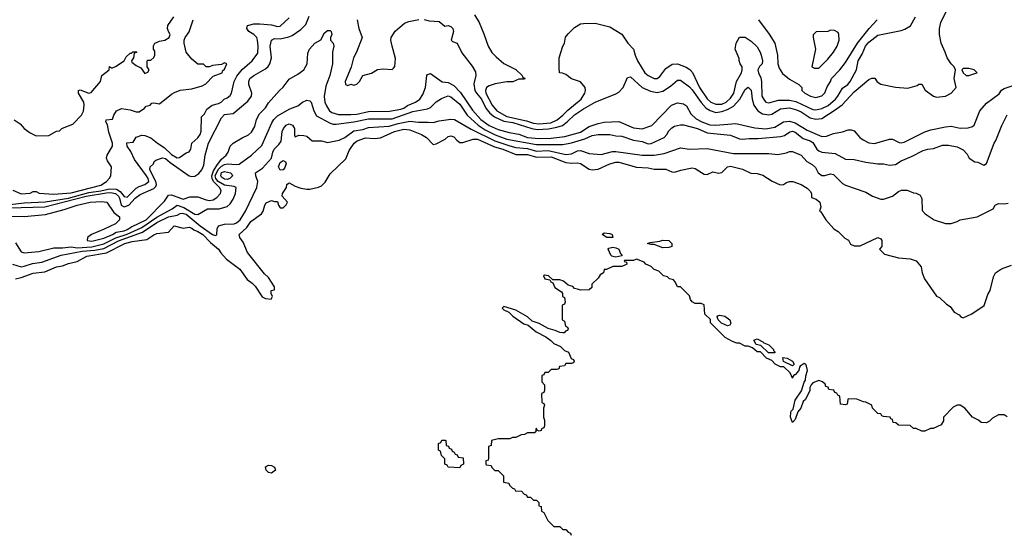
# Model space of a CAD drawing. Header units: inches. Extents: x 2348352 to 2479776, y 460422 to 613655.
# Tile 254 of 256: x 2373039 to 2379730, y 555460 to 558950. Entities that reach past the tile are written whole.
import ezdxf

# ---------------------------------------------------------------- set-up
doc = ezdxf.new("R2010")
doc.units = ezdxf.units.IN
doc.header["$MEASUREMENT"] = 0
doc.layers.add('C3575', color=7, linetype='Continuous')

msp = doc.modelspace()

# ---------------------------------------------------------------- linework, layer by layer
at = {"layer": 'C3575', "color": 4}
for points, elevation in [([(2372970, 557671.2), (2373210, 557679.5), (2373490, 557751), (2373630, 557774.4), (2373656.1, 557776.1), (2373690, 557768.4), (2373710.1, 557750.1), (2373716.9, 557736.9), (2373729, 557689), (2373750, 557678), (2373779.7, 557690), (2373823.6, 557736.4), (2373857.4, 557762.6), (2373950, 557803.8), (2373963.9, 557816.1), (2373969.8, 557830), (2373964.4, 557850), (2373922.4, 557930), (2373925.2, 557950), (2373949, 557970), (2373953.2, 557986.8), (2373963.7, 557996.3), (2374009.5, 558010.5), (2374030, 558007.7), (2374060.6, 557980.6), (2374191, 557890), (2374210, 557884.6), (2374230, 557887.6), (2374255.8, 557904.2), (2374275.8, 557930), (2374290, 557961), (2374300.5, 558030), (2374321.3, 558110), (2374410, 558284), (2374430, 558305.5), (2374490, 558313), (2374590, 558395.5), (2374613.6, 558430), (2374616.2, 558450), (2374597, 558510), (2374597, 558530), (2374603.7, 558550), (2374629.8, 558570.2), (2374710, 558616.3), (2374727.9, 558632.1), (2374738.4, 558650), (2374751.3, 558690), (2374742, 558770), (2374749.5, 558810.5), (2374770, 558822.8), (2374810, 558820.5), (2374867.2, 558832.8), (2374890, 558842.8), (2374950, 558883), (2374982.5, 558917.5), (2375006.7, 558973.3)], 84), ([(2375788.4, 558951.6), (2375822, 558942), (2375890, 558938), (2375927.1, 558907.1), (2375950, 558910.7), (2375970, 558904), (2375982, 558890), (2375988, 558870), (2375972, 558810), (2375981, 558801), (2376011.3, 558790), (2376044.5, 558724.5), (2376113.7, 558633.7), (2376135.5, 558595.5), (2376138, 558570), (2376126.3, 558513.7), (2376132.7, 558470), (2376143.6, 558450), (2376176.5, 558410), (2376207.6, 558350), (2376234.5, 558314.5), (2376266.7, 558290), (2376330, 558261), (2376390, 558251.6), (2376519.1, 558210), (2376555.9, 558204.1), (2376631.7, 558208.3), (2376690, 558218.9), (2376728, 558232), (2376762.8, 558257.2), (2376810, 558303.8), (2376870, 558345.3), (2376950, 558390.4), (2377090, 558446), (2377110, 558458), (2377139.5, 558490), (2377170, 558558), (2377190, 558561), (2377268.8, 558488.8), (2377324.8, 558464.8), (2377370, 558455.3), (2377410, 558464.9), (2377462.5, 558497.5), (2377510, 558538.8), (2377530, 558538.8), (2377590, 558494.9), (2377610, 558474.4), (2377670, 558386.7), (2377703.1, 558350), (2377732.1, 558332.1), (2377770, 558320.2), (2377810, 558326.7), (2377850, 558340.2), (2377890, 558361.7), (2377933, 558410), (2377970, 558474.8), (2377990, 558490.6), (2378010.3, 558470.3), (2378015.8, 558410), (2378028.5, 558370), (2378054.9, 558330), (2378087.3, 558310), (2378130, 558303.1), (2378150, 558308.9), (2378210, 558344.9), (2378270, 558350.3), (2378318.4, 558338.4), (2378350, 558323.6), (2378410, 558284.2), (2378450, 558273.7), (2378490, 558279.5), (2378581.8, 558338.2), (2378627.6, 558372.4), (2378710, 558460.5), (2378810, 558544.7), (2378830, 558552), (2378850, 558552), (2378867.1, 558527.1), (2378890, 558511.3), (2378990, 558490.7), (2379075.5, 558484.5), (2379137.2, 558502.8), (2379150, 558511), (2379170, 558511.3), (2379191.6, 558471.6), (2379250, 558431.3), (2379270, 558424.7), (2379330, 558431), (2379370, 558451.3), (2379402, 558490), (2379389, 558550), (2379398, 558610), (2379388.7, 558630), (2379369.4, 558649.4), (2379341.2, 558690), (2379329.2, 558730), (2379301.2, 558790), (2379289, 558850), (2379289, 558890), (2379298, 558930), (2379334.6, 559005.4)], 84), ([(2376130, 558982), (2376161, 558930), (2376193.7, 558853.7), (2376222.8, 558770), (2376248.1, 558728.1), (2376276.8, 558696.8), (2376330, 558651.3), (2376410.9, 558610.9), (2376454, 558570), (2376458, 558558), (2376472.7, 558552.7), (2376470, 558546), (2376430, 558546), (2376391.1, 558528.9), (2376350, 558528.7), (2376270, 558514), (2376230, 558501.2), (2376211.3, 558490), (2376204, 558470), (2376206.7, 558450), (2376250, 558368.2), (2376282.4, 558330), (2376350, 558293.4), (2376482.9, 558262.9), (2376530, 558246.7), (2376570, 558243.1), (2376648, 558250), (2376692.3, 558270), (2376730, 558300.4), (2376763.6, 558336.4), (2376855.1, 558410), (2376879.3, 558450), (2376884, 558470), (2376882, 558490), (2376850, 558528.7), (2376790, 558548.7), (2376750, 558578), (2376727.3, 558587.3), (2376708.4, 558588.4), (2376704, 558624), (2376705.2, 558690), (2376729.2, 558770.8), (2376742, 558790), (2376749.1, 558830.9), (2376765.2, 558854.8), (2376810, 558898), (2376850, 558922), (2376870, 558924.7), (2376950, 558926), (2377050, 558901), (2377130, 558851.3), (2377171, 558790), (2377211, 558750), (2377221, 558710), (2377237.3, 558670), (2377286.8, 558590), (2377310, 558571), (2377350, 558551.3), (2377370, 558551.3), (2377390, 558564.7), (2377430, 558618), (2377472.9, 558647.1), (2377510, 558650.8), (2377568.4, 558628.4), (2377592.4, 558612.4), (2377610.4, 558590.4), (2377658.7, 558490), (2377710, 558412.7), (2377736.3, 558390), (2377770, 558375.3), (2377810, 558377), (2377839.3, 558390), (2377870, 558416.3), (2377891.5, 558450), (2377909.5, 558530), (2377943.7, 558590), (2377949.3, 558610), (2377949.1, 558629.1), (2377935.3, 558650), (2377927.3, 558672.7), (2377927.3, 558687.3), (2377902, 558750), (2377908, 558790), (2377930, 558832), (2377970, 558831.3), (2378010, 558804.7), (2378050, 558764.7), (2378070.5, 558730.5), (2378077.3, 558710), (2378086, 558670), (2378084.7, 558650), (2378067.5, 558632.5), (2378056, 558610), (2378058.8, 558590), (2378075.3, 558555.3), (2378080.4, 558530), (2378082.4, 558430), (2378099.9, 558399.9), (2378110, 558390.7), (2378130, 558385.5), (2378196.1, 558403.9), (2378270, 558404), (2378314.5, 558394.5), (2378430, 558340.3), (2378450, 558337.4), (2378490, 558345.7), (2378532.6, 558367.4), (2378583.6, 558410), (2378599.6, 558430), (2378630, 558484.9), (2378666, 558510), (2378682, 558530), (2378725.1, 558610), (2378736.9, 558670), (2378764.6, 558715.4), (2378787.8, 558770), (2378810, 558797.1), (2378870, 558844), (2379030, 558876), (2379054.8, 558885.2), (2379091.9, 558908.1), (2379126, 558970)], 88), ([(2372878, 557682), (2373070, 557706.3), (2373211.4, 557711.4), (2373370, 557738.4), (2373510, 557775.4), (2373590, 557786.5), (2373650, 557801.9), (2373697.9, 557797.9), (2373722.9, 557782.9), (2373750, 557748.4), (2373770, 557743.1), (2373830, 557804.4), (2373850, 557816.4), (2373889, 557830), (2373916.2, 557850), (2373912.3, 557870), (2373900.5, 557890), (2373819.4, 557999.4), (2373793.6, 558053.6), (2373769.5, 558090), (2373766.6, 558113.4), (2373810, 558118), (2373830, 558151.3), (2373870, 558164.7), (2373890, 558162.8), (2373930, 558148), (2373976.3, 558110), (2374021.7, 558081.7), (2374070, 558033), (2374110, 558010.7), (2374125.6, 558014.4), (2374170, 558044.7), (2374190, 558052), (2374202, 558070), (2374209, 558110), (2374250, 558146.8), (2374266.6, 558170), (2374272.3, 558192.3), (2374275.3, 558290), (2374294, 558310), (2374310, 558342), (2374348, 558370), (2374390, 558380.7), (2374408.7, 558390), (2374429.5, 558410.5), (2374450, 558418.8), (2374470, 558436), (2374479.3, 558450), (2374496.2, 558530), (2374514.1, 558565.8), (2374550, 558610.7), (2374619.3, 558670), (2374658, 558722), (2374659.5, 558770), (2374656.2, 558810), (2374650, 558828.7), (2374630, 558849.4), (2374595.3, 558870), (2374582, 558890), (2374588, 558910), (2374630, 558922), (2374670, 558923), (2374750, 558914.4), (2374790, 558904.4), (2374810, 558906), (2374870, 558962.8)], 88), ([(2372991.6, 557791.6), (2373050, 557766), (2373110, 557772), (2373130, 557782), (2373150, 557782), (2373171.6, 557771.6), (2373270, 557765.3), (2373390, 557773.7), (2373590, 557826.4), (2373628, 557850), (2373650, 557874), (2373658, 557890), (2373662, 557950), (2373635.3, 557990), (2373629.2, 558010), (2373634, 558030), (2373669, 558090), (2373669, 558110), (2373645.3, 558185.3), (2373634.8, 558234.8), (2373624, 558256), (2373626, 558270), (2373670, 558274), (2373678, 558302), (2373698, 558330), (2373730, 558346.8), (2373790, 558337.3), (2373830, 558324), (2373850, 558324.9), (2373888, 558350), (2373898, 558362), (2373926, 558370), (2373938, 558382), (2373950, 558384.7), (2373990, 558378), (2374070, 558444.7), (2374090, 558456), (2374130, 558471), (2374210, 558481), (2374280.2, 558499.8), (2374304.7, 558515.3), (2374354.6, 558565.4), (2374415.3, 558590), (2374418, 558602), (2374430, 558614), (2374446, 558650), (2374430, 558658), (2374410, 558646), (2374350, 558638), (2374330, 558628.7), (2374306, 558630), (2374287.3, 558647.3), (2374250, 558648.7), (2374210, 558682), (2374169.6, 558729.6), (2374156, 558790), (2374156, 558810), (2374163.7, 558830), (2374191.5, 558868.5), (2374219, 558950)], 92), ([(2373002, 558270), (2373042, 558242), (2373070, 558211.3), (2373110, 558182), (2373150, 558162), (2373236.4, 558163.6), (2373288.4, 558191.6), (2373310, 558194), (2373326, 558210), (2373342, 558218), (2373400.9, 558239.1), (2373458.9, 558301.1), (2373471.9, 558328.1), (2373478, 558370), (2373475.1, 558390), (2373438, 558450), (2373438, 558470), (2373450, 558474), (2373510, 558451), (2373524, 558456), (2373588.7, 558530), (2373598, 558570), (2373646, 558610), (2373648.4, 558631.6), (2373662, 558622), (2373670, 558622), (2373690, 558632), (2373748.4, 558671.6), (2373763.1, 558696.9), (2373790, 558722), (2373798, 558722), (2373808.9, 558731.1), (2373830, 558732), (2373834, 558730), (2373830, 558726), (2373818, 558722), (2373812, 558690), (2373798, 558670), (2373802, 558662), (2373830, 558638), (2373862, 558622), (2373890, 558584.7), (2373910, 558594), (2373918, 558610), (2373906, 558630), (2373906, 558670), (2373910, 558674), (2373930, 558674), (2373950, 558694), (2373958, 558710), (2373956.4, 558736.4), (2373948, 558750), (2373948.4, 558771.6), (2373958, 558790), (2373990, 558804.7), (2374026, 558810), (2374055.3, 558830), (2374062, 558850), (2374049.2, 558869.2), (2374044, 558890), (2374045.2, 558910), (2374086, 558970)], 96), ([(2375333.4, 558950), (2375343.7, 558890), (2375365.5, 558830), (2375328.5, 558730), (2375306.7, 558690), (2375292.7, 558627.3), (2375251.3, 558530), (2375254, 558510), (2375270, 558502), (2375289, 558511), (2375310, 558504.7), (2375329.1, 558510.9), (2375348.7, 558530), (2375370, 558571.3), (2375430, 558586), (2375470, 558611), (2375510, 558616), (2375570, 558612), (2375580.4, 558619.6), (2375588.4, 558631.6), (2375593.6, 558686.4), (2375569.2, 558770), (2375561.2, 558810), (2375564, 558830), (2375590, 558871.3), (2375654.6, 558925.4), (2375683.1, 558936.9), (2375751.6, 558951.6)], 84), ([(2378060.7, 558950), (2378132.1, 558852.1), (2378170.4, 558790), (2378188.4, 558710), (2378190.6, 558650), (2378201.1, 558621.1), (2378223.8, 558583.8), (2378270, 558546), (2378334, 558510), (2378354, 558490), (2378354, 558470), (2378374, 558450), (2378414, 558430), (2378450, 558421), (2378490, 558432), (2378510, 558452), (2378525.6, 558494.4), (2378549.4, 558530.6), (2378556, 558550), (2378611.3, 558608.7), (2378650, 558658.8), (2378731.6, 558790), (2378810.9, 558889.1), (2378866.6, 558950)], 92), ([(2372970, 557616.1), (2373070, 557613.2), (2373214.5, 557625.5), (2373340.5, 557659.5), (2373429.3, 557690), (2373518, 557710), (2373595.1, 557715.1), (2373630.2, 557710.2), (2373679.6, 557639.6), (2373717.3, 557610), (2373716.3, 557590), (2373690, 557563.7), (2373614, 557526), (2373526.8, 557490), (2373500.7, 557470), (2373498, 557450), (2373530, 557446), (2373610, 557465.5), (2373669.2, 557490), (2373693.9, 557506.1), (2373750, 557515.8), (2373770, 557523.5), (2373798.2, 557541.8), (2373898.7, 557590), (2374022.5, 557717.5), (2374050, 557757.1), (2374070, 557759.5), (2374150, 557730.6), (2374194.2, 557745.8), (2374250, 557746), (2374305.3, 557725.3), (2374330, 557721.6), (2374353.2, 557726.8), (2374378, 557742), (2374403, 557770), (2374408.2, 557790), (2374396.4, 557810), (2374357, 557850), (2374346.3, 557870), (2374344.1, 557890), (2374357, 557923), (2374379.6, 557960.4), (2374410, 558002.4), (2374442.7, 558030), (2374456, 558050), (2374469.6, 558090.4), (2374489.2, 558110), (2374551.7, 558148.3), (2374593.3, 558166.7), (2374613.4, 558186.6), (2374636.3, 558223.7), (2374648.2, 558271.8), (2374669.6, 558310), (2374708.6, 558351.4), (2374730, 558384.9), (2374804, 558470), (2374830, 558490.8), (2374870, 558546.8), (2374930, 558578.8), (2374969.2, 558610), (2374993.2, 558650), (2374996.6, 558723.4), (2375009.5, 558750), (2375045.2, 558790), (2375086, 558814), (2375110, 558861), (2375130, 558876.3), (2375150, 558876), (2375156, 558870), (2375161, 558850), (2375151, 558830), (2375151.3, 558810), (2375170, 558791.3), (2375174.4, 558770), (2375164.4, 558730), (2375164.4, 558650), (2375146.7, 558570), (2375120.5, 558499.5), (2375108.8, 558428.8), (2375113.7, 558390), (2375123.8, 558363.8), (2375143.8, 558330), (2375159.3, 558319.3), (2375206.6, 558306.6), (2375290, 558305.2), (2375330, 558309), (2375410, 558326.5), (2375551.1, 558328.9), (2375630, 558341.7), (2375650, 558348.9), (2375673.7, 558366.3), (2375729.4, 558390), (2375758.4, 558410), (2375778, 558442), (2375796.9, 558490), (2375805.1, 558570), (2375810, 558578), (2375830, 558583.8), (2375910, 558527.3), (2375950, 558523), (2375990, 558502.4), (2376034.5, 558454.5), (2376115.4, 558335.4), (2376172.3, 558272.3), (2376230, 558230.2), (2376290, 558204.2), (2376364.3, 558184.3), (2376430, 558172.7), (2376490, 558150.2), (2376570, 558142), (2376650, 558144.2), (2376742.9, 558157.1), (2376850, 558186.3), (2376910, 558223.9), (2376970, 558244.9), (2377010, 558253.1), (2377110, 558259.1), (2377210, 558216.3), (2377270, 558207.7), (2377335.3, 558230), (2377469.5, 558370), (2377510, 558384.9), (2377550, 558379.1), (2377570, 558364), (2377599.5, 558310), (2377636.9, 558276.9), (2377675.1, 558255.1), (2377730, 558236.1), (2377770, 558232.3), (2377905.3, 558245.3), (2378035.4, 558215.4), (2378110, 558207.9), (2378170, 558219.6), (2378230, 558255.6), (2378270, 558261.5), (2378310, 558248.9), (2378390, 558200.3), (2378490, 558157), (2378521.7, 558158.3), (2378570, 558177.1), (2378630, 558187.7), (2378670, 558202), (2378690, 558202.8), (2378710, 558196), (2378748.6, 558148.6), (2378770, 558134), (2378810, 558113.4), (2378848, 558108), (2378950, 558138.8), (2378970, 558138.8), (2379015.9, 558115.9), (2379030, 558113.4), (2379050, 558118), (2379190, 558187.3), (2379230, 558200.7), (2379330, 558223), (2379370, 558227.7), (2379430, 558213.4), (2379484.1, 558215.9), (2379515.1, 558224.9), (2379525.6, 558234.4), (2379562.7, 558330), (2379610, 558382.8), (2379694.5, 558445.5), (2379710, 558470.8), (2379730, 558482.8), (2379810, 558510.4)], 76), ([(2373010, 557434), (2373050, 557372), (2373070, 557366.8), (2373170, 557375.5), (2373270, 557399.5), (2373330, 557399.6), (2373390, 557407.1), (2373430, 557400.9), (2373530, 557406.4), (2373610, 557427.1), (2373692.7, 557467.3), (2373770, 557492.2), (2373870, 557539), (2373970, 557607.7), (2374075.8, 557664.2), (2374109.8, 557690.2), (2374154.6, 557674.6), (2374230, 557628.8), (2374250, 557625.5), (2374315.5, 557664.5), (2374394.8, 557665.2), (2374450, 557681), (2374470, 557698), (2374490, 557731.3), (2374506.6, 557770), (2374509.3, 557809.3), (2374496.9, 557816.9), (2374430, 557826), (2374388.2, 557850), (2374372.2, 557870), (2374368.2, 557890), (2374387.7, 557932.3), (2374410, 557954.5), (2374430, 557966.5), (2374450.3, 557970.3), (2374510, 557966), (2374531.3, 557968.7), (2374614, 558030), (2374684.5, 558095.5), (2374753.2, 558250), (2374767.2, 558272.8), (2374790, 558296), (2374874.8, 558345.2), (2374930, 558364), (2374961.2, 558390), (2374990, 558402.4), (2375010, 558398), (2375019.1, 558390), (2375037.3, 558330), (2375056.3, 558296.3), (2375150, 558248), (2375170, 558240.5), (2375190, 558239.3), (2375310, 558255.2), (2375410, 558275.6), (2375570, 558276.1), (2375710, 558325.7), (2375810, 558344.9), (2375830, 558353.4), (2375870, 558391), (2375905.6, 558414.4), (2375951.6, 558431.6), (2375970, 558426.4), (2376030, 558377.1), (2376080.8, 558300.8), (2376154, 558234), (2376201.4, 558201.4), (2376270, 558166.9), (2376350, 558139.1), (2376550, 558101.5), (2376730, 558102), (2376790, 558114), (2376879.8, 558140.2), (2376930, 558164), (2376970, 558170.7), (2377050, 558170.7), (2377090, 558160.7), (2377130, 558159.3), (2377210, 558132.2), (2377270, 558122), (2377310, 558106.7), (2377330, 558108.2), (2377419, 558150), (2377437.2, 558170), (2377450, 558196), (2377470, 558216), (2377490, 558226.8), (2377530, 558236), (2377550, 558236), (2377644.7, 558210), (2377710, 558181.3), (2377870, 558164.9), (2377930, 558140.7), (2377950, 558138), (2377996.6, 558143.4), (2378057.2, 558142.8), (2378210, 558157.1), (2378236.3, 558163.7), (2378272.5, 558187.5), (2378290, 558193), (2378310, 558184.9), (2378362.3, 558142.3), (2378410, 558126.4), (2378430, 558114.9), (2378456.3, 558070), (2378470, 558058), (2378490, 558050.4), (2378581, 558041), (2378650, 558002), (2378710, 558001), (2378790, 557981), (2378870, 557971), (2378910, 557971), (2378950, 557961), (2378990, 557966), (2379030, 557990.8), (2379100.2, 558019.8), (2379178, 558062), (2379209.4, 558070.6), (2379250, 558074), (2379310, 558097.3), (2379350, 558097.3), (2379410, 558086), (2379450, 558064.7), (2379476.8, 558036.8), (2379492, 558010), (2379530, 557984.7), (2379550, 557982), (2379590, 557962), (2379610, 557974), (2379661.2, 558110), (2379673.2, 558130), (2379713.2, 558230), (2379750, 558304.7)], 72), ([(2372990, 557288.2), (2373050, 557270.4), (2373070, 557274.4), (2373127, 557293), (2373190, 557302), (2373322, 557350), (2373462.7, 557377.3), (2373550, 557383.9), (2373610, 557396.3), (2373710, 557448.5), (2373873.6, 557506.4), (2373970, 557572.9), (2374050, 557611.3), (2374110, 557621.3), (2374130, 557633.7), (2374144.1, 557635.9), (2374170, 557627.9), (2374266, 557550), (2374350, 557490.7), (2374370, 557482.8), (2374375.1, 557484.9), (2374379, 557490), (2374381.2, 557530), (2374389.5, 557550.5), (2374430, 557560.7), (2374496.1, 557563.9), (2374513.2, 557570), (2374536.2, 557590), (2374572.7, 557650), (2374651, 557809), (2374656.9, 557850), (2374642.7, 557890), (2374642, 557910), (2374690, 557941), (2374749.3, 558010), (2374759.5, 558050), (2374769.5, 558070), (2374799.1, 558100.9), (2374815.1, 558124.9), (2374823.5, 558190), (2374831.3, 558210), (2374850, 558234.4), (2374870, 558242.4), (2374893, 558233), (2374905.5, 558210), (2374906, 558166), (2374910, 558154), (2374935.3, 558164.7), (2374970, 558162.8), (2374990, 558158.8), (2375026, 558126), (2375090, 558127.7), (2375130, 558116.3), (2375210, 558132.4), (2375249.2, 558150), (2375310, 558194.4), (2375370, 558203.7), (2375410, 558218), (2375550, 558226.7), (2375610, 558245.8), (2375690, 558261.1), (2375750, 558252.7), (2375814.9, 558254.9), (2375850, 558250.8), (2375890, 558262.8), (2375970, 558274.8), (2375992.8, 558272.8), (2376107.2, 558207.2), (2376267.5, 558127.5), (2376370, 558092.2), (2376410, 558081.2), (2376490, 558073.8), (2376550, 558056.2), (2376630, 558060.7), (2376750, 558034.9), (2376790, 558038.4), (2376830, 558058.4), (2376850, 558061.6), (2376910, 558042), (2376990, 558034), (2377066.5, 558053.5), (2377090, 558055.3), (2377268.5, 558028.5), (2377351.5, 558028.5), (2377418.7, 558041.3), (2377530, 558079.1), (2377590, 558070.7), (2377710, 558075.5), (2377890, 558040.5), (2378130, 558040.5), (2378190, 558034.9), (2378250, 558044.9), (2378270, 558054), (2378290, 558054), (2378350.5, 558030.5), (2378387.1, 557987.1), (2378425.4, 557965.4), (2378446.4, 557946.4), (2378464.7, 557910), (2378490, 557891), (2378510, 557890.8), (2378550, 557902), (2378570, 557898.8), (2378630, 557838), (2378650, 557824.7), (2378790, 557778), (2378834, 557750), (2378890, 557731.3), (2378910, 557731.3), (2378970, 557751.3), (2379010, 557782), (2379031.6, 557791.6), (2379070, 557792), (2379112.7, 557772.7), (2379131.6, 557771.6), (2379158, 557758), (2379170, 557734), (2379172.7, 557652.7), (2379191.6, 557631.6), (2379254, 557590), (2379330, 557564.7), (2379370, 557564.7), (2379410, 557578), (2379430, 557591), (2379546, 557610), (2379655.3, 557664.7), (2379668, 557690), (2379690, 557702), (2379730, 557698.8), (2379757, 557703)], 68), ([(2373010, 557188.4), (2373050, 557197.6), (2373130, 557228.4), (2373210, 557236.4), (2373288.7, 557270), (2373330, 557278.4), (2373370, 557294.4), (2373430, 557306), (2373496, 557344), (2373630, 557366.3), (2373753.2, 557430), (2373802.5, 557442.5), (2373904.2, 557455.8), (2373950, 557487.7), (2373970, 557496.3), (2374050, 557506.8), (2374089.7, 557550.3), (2374150, 557534), (2374190, 557541), (2374210, 557534), (2374221.6, 557521.6), (2374250, 557512), (2374283, 557490), (2374336.2, 557436.2), (2374391, 557391), (2374406.2, 557366.2), (2374443.8, 557323.8), (2374534.3, 557254.3), (2374584.9, 557184.9), (2374619.9, 557159.9), (2374638.8, 557138.8), (2374687.1, 557067.1), (2374710, 557056), (2374748, 557052), (2374758, 557070), (2374748.9, 557088.9), (2374748, 557110), (2374770, 557114), (2374770, 557135.3), (2374730, 557199.3), (2374703.8, 557223.8), (2374588, 557368), (2374558, 557438), (2374534, 557470), (2374530, 557490.8), (2374582.9, 557537.1), (2374610, 557578), (2374681.2, 557630), (2374694, 557650), (2374704, 557690), (2374714.6, 557705.4), (2374750, 557722), (2374770, 557714), (2374790, 557714), (2374798, 557690), (2374810, 557672), (2374830, 557672), (2374850, 557691.3), (2374858, 557710), (2374822, 557750), (2374825.2, 557770), (2374853.2, 557810), (2374855.3, 557830), (2374863.2, 557836.8), (2374870, 557841), (2374910, 557818), (2374950, 557804.7), (2374990, 557798), (2375010, 557798), (2375068.9, 557811.1), (2375090, 557822), (2375114.6, 557845.4), (2375150, 557902), (2375255.5, 558004.5), (2375278.6, 558061.4), (2375312, 558110), (2375332.3, 558127.7), (2375390, 558146.7), (2375450, 558143), (2375490, 558148), (2375585.2, 558190), (2375650, 558205.7), (2375690, 558202.4), (2375770, 558170.5), (2375804, 558150), (2375850, 558102.8), (2375870, 558107.3), (2375930, 558139.1), (2375950, 558157.3), (2375970, 558162), (2375990, 558154), (2376010, 558130.8), (2376030, 558116), (2376050, 558116), (2376121, 558139), (2376150, 558138), (2376266, 558086), (2376322, 558070), (2376410, 558034.6), (2376490, 558033.6), (2376550, 558016.5), (2376650, 558019.1), (2376750, 557979.5), (2376790, 557974.9), (2376830, 557978.4), (2376850, 557972.7), (2376910, 557934), (2376930, 557930.7), (2376970, 557934), (2377050, 557970.4), (2377090, 557981.6), (2377110, 557981.6), (2377230, 557948.2), (2377310, 557944), (2377350, 557934.9), (2377430, 557933.4), (2377470, 557917.3), (2377490, 557914.8), (2377531.5, 557928.5), (2377610, 557944), (2377630, 557938.8), (2377690, 557900.7), (2377710, 557898.8), (2377750, 557916), (2377787.7, 557907.7), (2377810, 557910.7), (2377850, 557950.6), (2377870, 557955.5), (2377950, 557934.8), (2378008.1, 557908.1), (2378050, 557905.5), (2378090, 557894), (2378152.4, 557852.4), (2378207.3, 557827.3), (2378230, 557830.7), (2378250, 557844), (2378270, 557850.6), (2378292, 557850), (2378350.6, 557830.6), (2378390, 557804.7), (2378410, 557784.7), (2378418.8, 557770), (2378421, 557741), (2378451.3, 557730), (2378477.3, 557710), (2378483.6, 557676.4), (2378474, 557650), (2378483.6, 557643.6), (2378518, 557590), (2378572, 557530), (2378602, 557510), (2378645.4, 557465.4), (2378671.1, 557451.1), (2378685.4, 557425.4), (2378710, 557414), (2378750, 557414), (2378870, 557470.8), (2378890, 557461), (2378897.3, 557450), (2378898.8, 557410), (2378882, 557390), (2378916.9, 557356.9), (2379010, 557331), (2379090, 557324.7), (2379130.9, 557310.9), (2379164.7, 557270), (2379171.3, 557230), (2379186.8, 557190), (2379270, 557072), (2379290, 557062), (2379338, 557018), (2379362, 557002), (2379390, 556962), (2379423.6, 556943.6), (2379434, 556930), (2379450, 556924.7), (2379510, 556951.3), (2379592.3, 557007.7), (2379618, 557082), (2379634, 557110), (2379656.5, 557203.5), (2379669.3, 557230.7), (2379710, 557258), (2379778, 557282)], 64), ([(2379750, 556251), (2379730, 556264.7), (2379690, 556264.7), (2379650, 556242), (2379630, 556222), (2379610, 556212), (2379572.7, 556212.7), (2379554, 556230), (2379514, 556250), (2379462, 556310), (2379430, 556331), (2379410, 556331.3), (2379383.1, 556316.9), (2379318, 556250), (2379316.4, 556223.6), (2379302, 556198), (2379247.3, 556172.7), (2379228.4, 556171.6), (2379190, 556154), (2379170, 556154), (2379131.6, 556171.6), (2379112.7, 556172.7), (2379090, 556192), (2379010, 556194), (2378994, 556210), (2378974, 556214), (2378970, 556234), (2378958, 556238), (2378954, 556250), (2378910, 556254), (2378898, 556258), (2378890, 556272), (2378870, 556274), (2378834, 556310), (2378830, 556332), (2378790, 556352), (2378772.7, 556352.7), (2378727.3, 556372.7), (2378670, 556374), (2378666, 556370), (2378662, 556338), (2378650, 556334), (2378618, 556338), (2378612.7, 556392.7), (2378598, 556398), (2378592.7, 556412.7), (2378578, 556418), (2378572.7, 556432.7), (2378538, 556438), (2378532.7, 556452.7), (2378518, 556458), (2378512.7, 556472.7), (2378494, 556490), (2378470, 556498), (2378430, 556482), (2378418, 556470), (2378408, 556450), (2378408, 556430), (2378378, 556370), (2378364, 556356), (2378348, 556310), (2378326, 556286), (2378310, 556234), (2378290, 556214), (2378278, 556250), (2378279.6, 556280.4), (2378282, 556290), (2378296, 556304), (2378310, 556366), (2378350.9, 556429.1), (2378370, 556488), (2378379.3, 556500.7), (2378382, 556530), (2378392.7, 556567.3), (2378384.5, 556604.5), (2378370, 556614.8), (2378343.6, 556596.4), (2378337.2, 556590), (2378333.1, 556566.9), (2378310, 556538), (2378303.1, 556536.9), (2378294, 556526), (2378290, 556514), (2378274, 556550), (2378232, 556592), (2378210, 556592), (2378174, 556610), (2378150, 556634), (2378114, 556650), (2378072.7, 556692.7), (2378050, 556694), (2378019.6, 556719.6), (2377990, 556732), (2377970, 556732), (2377931.6, 556751.6), (2377912.7, 556752.7), (2377883.6, 556763.6), (2377834, 556790), (2377734, 556890), (2377732.7, 556912.7), (2377694, 556950), (2377690, 557012), (2377670, 557022), (2377630, 557022), (2377610, 557032), (2377598, 557050), (2377590, 557074), (2377530, 557134), (2377510, 557134), (2377494, 557170), (2377482, 557182), (2377454, 557190), (2377442, 557202), (2377414, 557210), (2377382, 557242), (2377350, 557252), (2377330, 557272), (2377294, 557290), (2377282, 557302), (2377230, 557322), (2377210, 557314), (2377150, 557314), (2377147.3, 557307.3), (2377162, 557302), (2377166, 557290), (2377156.4, 557283.6), (2377130, 557274), (2377070, 557272), (2377027.3, 557252.7), (2377010, 557252), (2377006, 557230), (2376983.1, 557216.9), (2376970, 557194), (2376927.3, 557152.7), (2376926, 557130), (2376910, 557114), (2376850, 557112), (2376830, 557118), (2376810, 557124.7), (2376798, 557138), (2376766.8, 557146.8), (2376733.7, 557173.7), (2376710, 557182), (2376662, 557182), (2376632, 557210), (2376604.7, 557215.3), (2376598, 557210), (2376608.7, 557190), (2376642, 557182), (2376648, 557170), (2376663.1, 557163.1), (2376675.3, 557130), (2376720.4, 557100.4), (2376728, 557090), (2376728.4, 557068.4), (2376742, 557062), (2376746, 557030), (2376742, 557018), (2376726, 557010), (2376726, 556910), (2376742, 556902), (2376747.3, 556867.3), (2376762, 556862), (2376766, 556850), (2376762, 556838), (2376747.3, 556832.7), (2376738, 556822), (2376730, 556822), (2376710, 556824.7), (2376678.8, 556838.8), (2376630, 556851), (2376570, 556886.8), (2376520.7, 556900.7), (2376490.7, 556930.7), (2376410, 556976), (2376330, 557002), (2376318, 556990), (2376330, 556978), (2376363.1, 556963.1), (2376390, 556935.3), (2376464.1, 556884.1), (2376494, 556874), (2376549.3, 556829.3), (2376614.5, 556794.5), (2376649, 556770), (2376669.3, 556749.3), (2376714, 556730), (2376741.5, 556701.5), (2376768, 556690), (2376787.3, 556647.3), (2376802, 556642), (2376806, 556630), (2376802, 556618), (2376790, 556614), (2376750, 556614), (2376742, 556598), (2376707.3, 556592.7), (2376702, 556578), (2376690, 556574), (2376650, 556574), (2376630, 556554), (2376607.3, 556552.7), (2376602, 556538), (2376588.4, 556531.6), (2376588.4, 556488.4), (2376606, 556470), (2376606, 556430), (2376602, 556418), (2376586, 556410), (2376588.4, 556348.4), (2376602, 556342), (2376606, 556330), (2376598, 556310), (2376598, 556250), (2376606, 556230), (2376606, 556190), (2376602, 556178), (2376586, 556170), (2376582, 556158), (2376570, 556154), (2376558, 556158), (2376550, 556172), (2376546, 556170), (2376546, 556150), (2376536.4, 556143.6), (2376490, 556142), (2376470, 556132), (2376446, 556130), (2376410, 556112), (2376388.9, 556111.1), (2376370, 556102), (2376290, 556102), (2376246, 556090), (2376242, 556058), (2376226, 556050), (2376226, 555970), (2376222, 555958), (2376207.3, 555952.7), (2376206, 555930), (2376210, 555926), (2376242, 555922), (2376247.3, 555907.3), (2376267.3, 555887.3), (2376290, 555886), (2376326, 555850), (2376327.3, 555807.3), (2376362, 555802), (2376367.3, 555787.3), (2376387.3, 555767.3), (2376402, 555762), (2376408.4, 555748.4), (2376450, 555746), (2376467.3, 555727.3), (2376482, 555722), (2376490, 555706), (2376510, 555706), (2376530, 555686), (2376550, 555686), (2376566, 555670), (2376567.3, 555647.3), (2376582, 555642), (2376586, 555610), (2376602, 555602), (2376627.3, 555547.3), (2376670, 555506), (2376710, 555506), (2376730, 555486), (2376750, 555486), (2376767.3, 555467.3), (2376782, 555462), (2376787.3, 555447.3)], 56)]:
    msp.add_lwpolyline(points, dxfattribs=dict(at, elevation=elevation))
for points, elevation in [([(2378550, 558878), (2378531.3, 558868.7), (2378452.7, 558867.3), (2378432, 558848), (2378431.3, 558830), (2378446, 558750), (2378422, 558630), (2378439.6, 558619.6), (2378470, 558621), (2378530, 558681), (2378569, 558730), (2378594, 558770), (2378608, 558810), (2378606, 558850), (2378602, 558862), (2378576.4, 558876.4)], 96), ([(2379490, 558619), (2379450, 558618), (2379442, 558610), (2379451.3, 558590), (2379470, 558571.3), (2379490, 558571.3), (2379530, 558584.7), (2379546, 558590), (2379526, 558610)], 84), ([(2374808.6, 557928.6), (2374797.6, 557950), (2374810, 557980.5), (2374830, 557992.7), (2374844.5, 557984.5), (2374850.5, 557970), (2374839.2, 557940.8), (2374830, 557929.5)], 64), ([(2374450, 557865.1), (2374430, 557867.1), (2374410, 557880.9), (2374405.4, 557890), (2374410, 557911.6), (2374430, 557918.7), (2374472, 557910), (2374481, 557901), (2374486, 557890), (2374466, 557870)], 68), ([(2377070, 557469.2), (2377029.5, 557469.5), (2376998, 557490), (2377010, 557502), (2377050, 557496.3), (2377064.7, 557490)], 56), ([(2377410, 557399), (2377350, 557422), (2377330, 557422), (2377306, 557430), (2377323.1, 557436.9), (2377390, 557444.7), (2377410, 557452.7), (2377450, 557450.5), (2377471, 557430), (2377470, 557408.7), (2377450, 557402)], 56), ([(2377090, 557337.2), (2377063.7, 557343.7), (2377055.3, 557350), (2377039, 557390), (2377042.7, 557397.3), (2377070, 557404), (2377090, 557400.7), (2377110.6, 557390.6), (2377121, 557361), (2377134, 557350), (2377130, 557346)], 56), ([(2377850, 556869), (2377808.7, 556888.7), (2377786, 556910), (2377778, 556930), (2377783.1, 556936.9), (2377798, 556942), (2377830, 556934.8), (2377866, 556910), (2377871.6, 556888.4), (2377864.7, 556875.3)], 56), ([(2378170, 556686), (2378127.3, 556687.3), (2378076.4, 556736.4), (2378043.1, 556743.1), (2378028.4, 556771.6), (2378050, 556782), (2378090, 556762), (2378095.3, 556755.3), (2378130, 556741), (2378162, 556710), (2378162, 556702), (2378172, 556690)], 56), ([(2378290, 556598), (2378228.7, 556628.7), (2378226, 556654), (2378254, 556650), (2378291.3, 556630), (2378302, 556610)], 56), ([(2376030, 555906), (2375950, 555909.2), (2375943.1, 555923.1), (2375929.2, 555930), (2375927.3, 555967.3), (2375906, 555990), (2375898, 556018), (2375886, 556026), (2375886, 556070), (2375902, 556078), (2375907.3, 556092.7), (2375930, 556094), (2375934, 556090), (2375938, 556058), (2375952.7, 556052.7), (2375958, 556038), (2375972.7, 556032.7), (2375978, 556018), (2375992.7, 556012.7), (2375998, 555998), (2376012.7, 555992.7), (2376018, 555978), (2376052.7, 555972.7), (2376054, 555930), (2376038, 555922)], 56), ([(2374750, 555868), (2374730, 555874), (2374721.5, 555881.5), (2374714, 555890), (2374710, 555911.3), (2374730, 555922.8), (2374750, 555920.7), (2374771.3, 555910), (2374778, 555890)], 56)]:
    msp.add_lwpolyline(points, close=True, dxfattribs=dict(at, elevation=elevation))

doc.saveas('drawing.dxf')
